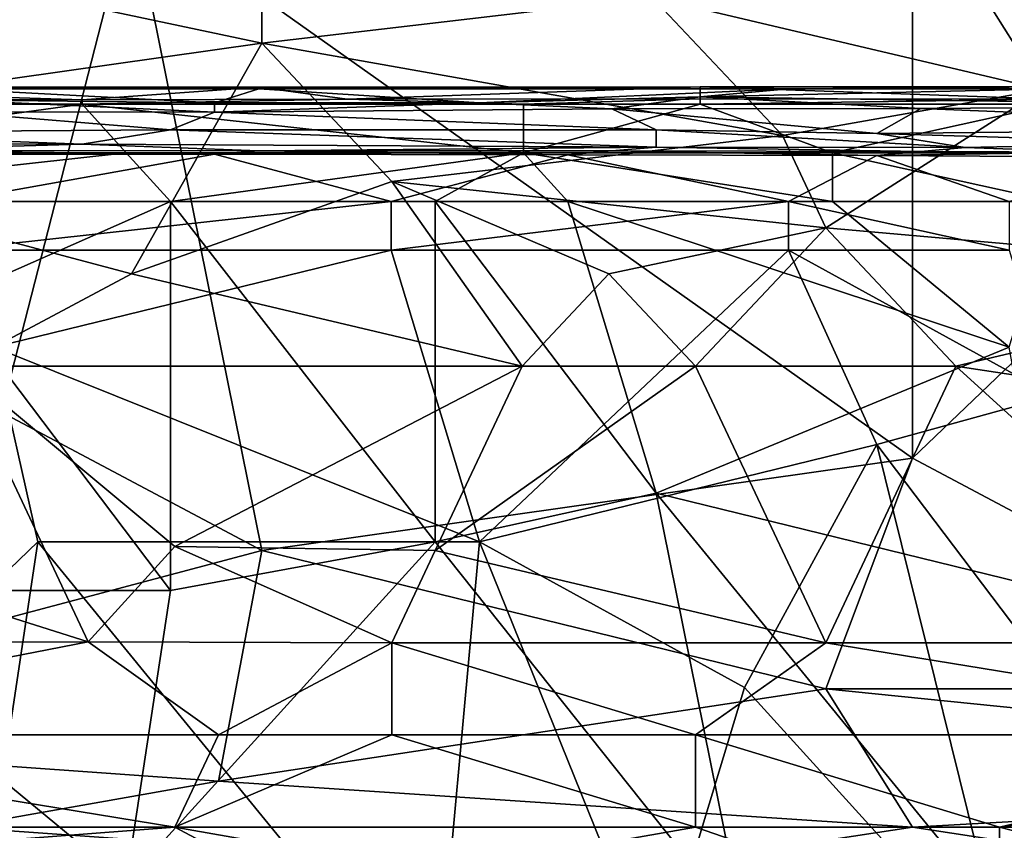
# Model space of a CAD drawing. Extents: x -0.375 to 0.375, y -0.309 to 0.309.
# Tile 115 of 226: x 0.102 to 0.15, y -0.273 to -0.234. Entities that reach past the tile are written whole.
import ezdxf

# ---------------------------------------------------------------- set-up
doc = ezdxf.new("R2010")
doc.units = 0

msp = doc.modelspace()

# ---------------------------------------------------------------- linework, layer by layer
for points in [[(0.100965, -0.253119, 0.444589), (0.082023, -0.212845, 0.444621), (0.107279, -0.228507, 0.444617)], [(0.145162, -0.22627, 0.444605), (0.178836, -0.224032, 0.444593), (0.166208, -0.23522, 0.444598)], [(0.145162, -0.255357, 0.444596), (0.107279, -0.228507, 0.444617), (0.145162, -0.22627, 0.444605)], [(0.145162, -0.255357, 0.444596), (0.145162, -0.22627, 0.444605), (0.166208, -0.23522, 0.444598)], [(0.092546, -0.230745, 0.571113), (0.113592, -0.23522, 0.569384), (0.113592, -0.228507, 0.571239)], [(0.100965, -0.253119, 0.444589), (0.107279, -0.228507, 0.444617), (0.113592, -0.259831, 0.444593)], [(0.113592, -0.259831, 0.444593), (0.107279, -0.228507, 0.444617), (0.145162, -0.255357, 0.444596)], [(0.132534, -0.232982, 0.569581), (0.113592, -0.228507, 0.571239), (0.113592, -0.23522, 0.569384)], [(0.082023, -0.239694, 0.568679), (0.113592, -0.23522, 0.569384), (0.092546, -0.230745, 0.571113)], [(0.132534, -0.232982, 0.569581), (0.151476, -0.237457, 0.567841), (0.147266, -0.230745, 0.569761)], [(0.151476, -0.237457, 0.567841), (0.166208, -0.232982, 0.568511), (0.147266, -0.230745, 0.569761)], [(0.138848, -0.239694, 0.567521), (0.132534, -0.232982, 0.569581), (0.113592, -0.23522, 0.569384)], [(0.138848, -0.239694, 0.567521), (0.151476, -0.237457, 0.567841), (0.132534, -0.232982, 0.569581)], [(0.082023, -0.239694, 0.568679), (0.107279, -0.246407, 0.565986), (0.113592, -0.23522, 0.569384)], [(0.107279, -0.246407, 0.565986), (0.119906, -0.241932, 0.567216), (0.113592, -0.23522, 0.569384)], [(0.138848, -0.239694, 0.567521), (0.113592, -0.23522, 0.569384), (0.119906, -0.241932, 0.567216)], [(0.166208, -0.23522, 0.444598), (0.166208, -0.266544, 0.444609), (0.145162, -0.255357, 0.444596)], [(0.083463, -0.237955, 0.447849), (0.104878, -0.237958, 0.447849), (0.085604, -0.237357, 0.443972)], [(0.085604, -0.237357, 0.443972), (0.104878, -0.237958, 0.447849), (0.113444, -0.237348, 0.443972)], [(0.085604, -0.237357, 0.443972), (0.113444, -0.237348, 0.443972), (0.113444, -0.23744, 0.440096)], [(0.098454, -0.237437, 0.440096), (0.085604, -0.237357, 0.443972), (0.113444, -0.23744, 0.440096)], [(0.104878, -0.237958, 0.447849), (0.117728, -0.237938, 0.447849), (0.113444, -0.237348, 0.443972)], [(0.113444, -0.237348, 0.443972), (0.117728, -0.237938, 0.447849), (0.13486, -0.237333, 0.443972)], [(0.113444, -0.237348, 0.443972), (0.13486, -0.237333, 0.443972), (0.139143, -0.237425, 0.440096)], [(0.113444, -0.23744, 0.440096), (0.113444, -0.237348, 0.443972), (0.139143, -0.237425, 0.440096)], [(0.117728, -0.237938, 0.447849), (0.13486, -0.237923, 0.447849), (0.13486, -0.237333, 0.443972)], [(0.13486, -0.237923, 0.447849), (0.151992, -0.237927, 0.447849), (0.13486, -0.237333, 0.443972)], [(0.13486, -0.237333, 0.443972), (0.151992, -0.237927, 0.447849), (0.151992, -0.237342, 0.443972)], [(0.13486, -0.237333, 0.443972), (0.151992, -0.237342, 0.443972), (0.139143, -0.237425, 0.440096)], [(0.139143, -0.237425, 0.440096), (0.151992, -0.237342, 0.443972), (0.151992, -0.237428, 0.440096)], [(0.098454, -0.237437, 0.440096), (0.113444, -0.23744, 0.440096), (0.111303, -0.23811, 0.420714)], [(0.098454, -0.237961, 0.424591), (0.098454, -0.237437, 0.440096), (0.111303, -0.23811, 0.420714)], [(0.111303, -0.23811, 0.420714), (0.113444, -0.23744, 0.440096), (0.124152, -0.238107, 0.420714)], [(0.113444, -0.23744, 0.440096), (0.139143, -0.237425, 0.440096), (0.124152, -0.238107, 0.420714)], [(0.139143, -0.237425, 0.440096), (0.13486, -0.237823, 0.428467), (0.124152, -0.238107, 0.420714)], [(0.124152, -0.238107, 0.420714), (0.13486, -0.237823, 0.428467), (0.130577, -0.238397, 0.412961)], [(0.13486, -0.237823, 0.428467), (0.145568, -0.238394, 0.412961), (0.130577, -0.238397, 0.412961)], [(0.139143, -0.237425, 0.440096), (0.151992, -0.237428, 0.440096), (0.13486, -0.237823, 0.428467)], [(0.13486, -0.237823, 0.428467), (0.151992, -0.237428, 0.440096), (0.164841, -0.238253, 0.416838)], [(0.13486, -0.237823, 0.428467), (0.164841, -0.238253, 0.416838), (0.145568, -0.238394, 0.412961)], [(0.151476, -0.237457, 0.567841), (0.138848, -0.239694, 0.567521), (0.140953, -0.244169, 0.566095)], [(0.140953, -0.244169, 0.566095), (0.166208, -0.246407, 0.564746), (0.151476, -0.237457, 0.567841)], [(0.083463, -0.237955, 0.447849), (0.104878, -0.238179, 0.448234), (0.104878, -0.237958, 0.447849)], [(0.083463, -0.238179, 0.448243), (0.104878, -0.238179, 0.448234), (0.083463, -0.237955, 0.447849)], [(0.087746, -0.240537, 0.44957), (0.104878, -0.238179, 0.448234), (0.083463, -0.238179, 0.448243)], [(0.087746, -0.240537, 0.44957), (0.10702, -0.240537, 0.449591), (0.104878, -0.238179, 0.448234)], [(0.098454, -0.237961, 0.424591), (0.111303, -0.23811, 0.420714), (0.111303, -0.23856, 0.409085)], [(0.098454, -0.238544, 0.409085), (0.098454, -0.237961, 0.424591), (0.111303, -0.23856, 0.409085)], [(0.104878, -0.238179, 0.448234), (0.126294, -0.238179, 0.448299), (0.117728, -0.237938, 0.447849)], [(0.104878, -0.237958, 0.447849), (0.104878, -0.238179, 0.448234), (0.117728, -0.237938, 0.447849)], [(0.10702, -0.240537, 0.449591), (0.126294, -0.240537, 0.449631), (0.104878, -0.238179, 0.448234)], [(0.126294, -0.240537, 0.449631), (0.126294, -0.238179, 0.448299), (0.104878, -0.238179, 0.448234)], [(0.111303, -0.23856, 0.409085), (0.111303, -0.23811, 0.420714), (0.124152, -0.238107, 0.420714)], [(0.111303, -0.23856, 0.409085), (0.124152, -0.238107, 0.420714), (0.130577, -0.238397, 0.412961)], [(0.117728, -0.237938, 0.447849), (0.126294, -0.238179, 0.448299), (0.13486, -0.237923, 0.447849)], [(0.126294, -0.238179, 0.448299), (0.13486, -0.238179, 0.448301), (0.13486, -0.237923, 0.447849)], [(0.126294, -0.240537, 0.449631), (0.141284, -0.240537, 0.449635), (0.13486, -0.238179, 0.448301)], [(0.126294, -0.240537, 0.449631), (0.13486, -0.238179, 0.448301), (0.126294, -0.238179, 0.448299)], [(0.13486, -0.237923, 0.447849), (0.13486, -0.238179, 0.448301), (0.151992, -0.237927, 0.447849)], [(0.13486, -0.238179, 0.448301), (0.151992, -0.238179, 0.448291), (0.151992, -0.237927, 0.447849)], [(0.141284, -0.240537, 0.449635), (0.151992, -0.238179, 0.448291), (0.13486, -0.238179, 0.448301)], [(0.141284, -0.240537, 0.449635), (0.160558, -0.240537, 0.449635), (0.151992, -0.238179, 0.448291)], [(0.145568, -0.238394, 0.412961), (0.164841, -0.238253, 0.416838), (0.169125, -0.239336, 0.39358)], [(0.089887, -0.239555, 0.385827), (0.098454, -0.238544, 0.409085), (0.109161, -0.239429, 0.389703)], [(0.109161, -0.239429, 0.389703), (0.098454, -0.238544, 0.409085), (0.111303, -0.23856, 0.409085)], [(0.111303, -0.23856, 0.409085), (0.132718, -0.239426, 0.389703), (0.109161, -0.239429, 0.389703)], [(0.111303, -0.23856, 0.409085), (0.130577, -0.238397, 0.412961), (0.132718, -0.239426, 0.389703)], [(0.130577, -0.238397, 0.412961), (0.145568, -0.238394, 0.412961), (0.143426, -0.239595, 0.385827)], [(0.132718, -0.239426, 0.389703), (0.130577, -0.238397, 0.412961), (0.143426, -0.239595, 0.385827)], [(0.143426, -0.239595, 0.385827), (0.145568, -0.238394, 0.412961), (0.169125, -0.239336, 0.39358)], [(0.107279, -0.246407, 0.565986), (0.082023, -0.239694, 0.568679), (0.09886, -0.250882, 0.56446)], [(0.089887, -0.239555, 0.385827), (0.109161, -0.239429, 0.389703), (0.104878, -0.240117, 0.370321)], [(0.092029, -0.240104, 0.370321), (0.089887, -0.239555, 0.385827), (0.104878, -0.240117, 0.370321)], [(0.104878, -0.240117, 0.370321), (0.109161, -0.239429, 0.389703), (0.132718, -0.240255, 0.366445)], [(0.132718, -0.240255, 0.366445), (0.109161, -0.239429, 0.389703), (0.132718, -0.239426, 0.389703)], [(0.119906, -0.241932, 0.567216), (0.140953, -0.244169, 0.566095), (0.138848, -0.239694, 0.567521)], [(0.132718, -0.239426, 0.389703), (0.143426, -0.239595, 0.385827), (0.147709, -0.240278, 0.366445)], [(0.132718, -0.240255, 0.366445), (0.132718, -0.239426, 0.389703), (0.147709, -0.240278, 0.366445)], [(0.143426, -0.239595, 0.385827), (0.169125, -0.239336, 0.39358), (0.158417, -0.240051, 0.374198)], [(0.143426, -0.239595, 0.385827), (0.158417, -0.240051, 0.374198), (0.147709, -0.240278, 0.366445)], [(0.092029, -0.240104, 0.370321), (0.104878, -0.240117, 0.370321), (0.094171, -0.240417, 0.358692)], [(0.094171, -0.240417, 0.358692), (0.104878, -0.240117, 0.370321), (0.113444, -0.240444, 0.358692)], [(0.113444, -0.240444, 0.358692), (0.104878, -0.240117, 0.370321), (0.132718, -0.240255, 0.366445)], [(0.147709, -0.240278, 0.366445), (0.158417, -0.240051, 0.374198), (0.154134, -0.240497, 0.358692)], [(0.083463, -0.240595, 0.354816), (0.094171, -0.240417, 0.358692), (0.111303, -0.240607, 0.354816)], [(0.111303, -0.240607, 0.354816), (0.098454, -0.242896, 0.351718), (0.083463, -0.240595, 0.354816)], [(0.085604, -0.242896, 0.449751), (0.109161, -0.242896, 0.449773), (0.10702, -0.240537, 0.449591)], [(0.085604, -0.242896, 0.449751), (0.10702, -0.240537, 0.449591), (0.087746, -0.240537, 0.44957)], [(0.094171, -0.240417, 0.358692), (0.113444, -0.240444, 0.358692), (0.111303, -0.240607, 0.354816)], [(0.119869, -0.242896, 0.351726), (0.098454, -0.242896, 0.351718), (0.111303, -0.240607, 0.354816)], [(0.109161, -0.242896, 0.449773), (0.126294, -0.240537, 0.449631), (0.10702, -0.240537, 0.449591)], [(0.109161, -0.242896, 0.449773), (0.122011, -0.242896, 0.44978), (0.126294, -0.240537, 0.449631)], [(0.111303, -0.240607, 0.354816), (0.113444, -0.240444, 0.358692), (0.128435, -0.240632, 0.354816)], [(0.128435, -0.240632, 0.354816), (0.119869, -0.242896, 0.351726), (0.111303, -0.240607, 0.354816)], [(0.113444, -0.240444, 0.358692), (0.132718, -0.240255, 0.366445), (0.130577, -0.24044, 0.358692)], [(0.113444, -0.240444, 0.358692), (0.130577, -0.24044, 0.358692), (0.128435, -0.240632, 0.354816)], [(0.139143, -0.242896, 0.351804), (0.119869, -0.242896, 0.351726), (0.128435, -0.240632, 0.354816)], [(0.122011, -0.242896, 0.44978), (0.128435, -0.242896, 0.449794), (0.126294, -0.240537, 0.449631)], [(0.141284, -0.242896, 0.449787), (0.141284, -0.240537, 0.449635), (0.126294, -0.240537, 0.449631)], [(0.128435, -0.242896, 0.449794), (0.141284, -0.242896, 0.449787), (0.126294, -0.240537, 0.449631)], [(0.128435, -0.240632, 0.354816), (0.130577, -0.24044, 0.358692), (0.143426, -0.240665, 0.354816)], [(0.143426, -0.240665, 0.354816), (0.139143, -0.242896, 0.351804), (0.128435, -0.240632, 0.354816)], [(0.130577, -0.24044, 0.358692), (0.132718, -0.240255, 0.366445), (0.145568, -0.24047, 0.358692)], [(0.145568, -0.24047, 0.358692), (0.143426, -0.240665, 0.354816), (0.130577, -0.24044, 0.358692)], [(0.132718, -0.240255, 0.366445), (0.147709, -0.240278, 0.366445), (0.145568, -0.24047, 0.358692)], [(0.149851, -0.242896, 0.351855), (0.139143, -0.242896, 0.351804), (0.143426, -0.240665, 0.354816)], [(0.141284, -0.242896, 0.449787), (0.151992, -0.242896, 0.449765), (0.141284, -0.240537, 0.449635)], [(0.151992, -0.242896, 0.449765), (0.160558, -0.240537, 0.449635), (0.141284, -0.240537, 0.449635)], [(0.145568, -0.24047, 0.358692), (0.154134, -0.240497, 0.358692), (0.143426, -0.240665, 0.354816)], [(0.143426, -0.240665, 0.354816), (0.154134, -0.240497, 0.358692), (0.158417, -0.240761, 0.354816)], [(0.158417, -0.240761, 0.354816), (0.149851, -0.242896, 0.351855), (0.143426, -0.240665, 0.354816)], [(0.145568, -0.24047, 0.358692), (0.147709, -0.240278, 0.366445), (0.154134, -0.240497, 0.358692)], [(0.107279, -0.246407, 0.565986), (0.12622, -0.250882, 0.564058), (0.119906, -0.241932, 0.567216)], [(0.130429, -0.246407, 0.565567), (0.140953, -0.244169, 0.566095), (0.119906, -0.241932, 0.567216)], [(0.12622, -0.250882, 0.564058), (0.130429, -0.246407, 0.565567), (0.119906, -0.241932, 0.567216)], [(0.098454, -0.247613, 0.449816), (0.109161, -0.242896, 0.449773), (0.085604, -0.242896, 0.449751)], [(0.098454, -0.245254, 0.351669), (0.098454, -0.242896, 0.351718), (0.119869, -0.242896, 0.351726)], [(0.098454, -0.245254, 0.351669), (0.119869, -0.242896, 0.351726), (0.119869, -0.245254, 0.351677)], [(0.109161, -0.261764, 0.449859), (0.109161, -0.242896, 0.449773), (0.098454, -0.247613, 0.449816)], [(0.122011, -0.259406, 0.449864), (0.122011, -0.242896, 0.44978), (0.109161, -0.242896, 0.449773)], [(0.109161, -0.261764, 0.449859), (0.122011, -0.259406, 0.449864), (0.109161, -0.242896, 0.449773)], [(0.119869, -0.245254, 0.351677), (0.139143, -0.242896, 0.351804), (0.139143, -0.245254, 0.351738)], [(0.119869, -0.245254, 0.351677), (0.119869, -0.242896, 0.351726), (0.139143, -0.242896, 0.351804)], [(0.132718, -0.257047, 0.449852), (0.128435, -0.242896, 0.449794), (0.122011, -0.242896, 0.44978)], [(0.132718, -0.257047, 0.449852), (0.122011, -0.242896, 0.44978), (0.122011, -0.259406, 0.449864)], [(0.128435, -0.242896, 0.449794), (0.149851, -0.249971, 0.44983), (0.141284, -0.242896, 0.449787)], [(0.132718, -0.257047, 0.449852), (0.149851, -0.249971, 0.44983), (0.128435, -0.242896, 0.449794)], [(0.149851, -0.245254, 0.351799), (0.139143, -0.242896, 0.351804), (0.149851, -0.242896, 0.351855)], [(0.139143, -0.245254, 0.351738), (0.139143, -0.242896, 0.351804), (0.149851, -0.245254, 0.351799)], [(0.141284, -0.242896, 0.449787), (0.149851, -0.249971, 0.44983), (0.151992, -0.242896, 0.449765)], [(0.134639, -0.250882, 0.563933), (0.140953, -0.244169, 0.566095), (0.130429, -0.246407, 0.565567)], [(0.134639, -0.250882, 0.563933), (0.147266, -0.250882, 0.563695), (0.140953, -0.244169, 0.566095)], [(0.140953, -0.244169, 0.566095), (0.147266, -0.250882, 0.563695), (0.166208, -0.246407, 0.564746)], [(0.100595, -0.249971, 0.351874), (0.098454, -0.245254, 0.351669), (0.119869, -0.245254, 0.351677)], [(0.100595, -0.249971, 0.351874), (0.119869, -0.245254, 0.351677), (0.124152, -0.259406, 0.352198)], [(0.124152, -0.259406, 0.352198), (0.119869, -0.245254, 0.351677), (0.139143, -0.245254, 0.351738)], [(0.124152, -0.259406, 0.352198), (0.139143, -0.245254, 0.351738), (0.143426, -0.254689, 0.352115)], [(0.139143, -0.245254, 0.351738), (0.149851, -0.245254, 0.351799), (0.151992, -0.25233, 0.352072)], [(0.143426, -0.254689, 0.352115), (0.139143, -0.245254, 0.351738), (0.151992, -0.25233, 0.352072)], [(0.12622, -0.250882, 0.564058), (0.107279, -0.246407, 0.565986), (0.09886, -0.250882, 0.56446)], [(0.12622, -0.250882, 0.564058), (0.134639, -0.250882, 0.563933), (0.130429, -0.246407, 0.565567)], [(0.147266, -0.250882, 0.563695), (0.161999, -0.253119, 0.56255), (0.166208, -0.246407, 0.564746)], [(0.089887, -0.261764, 0.449838), (0.109161, -0.261764, 0.449859), (0.098454, -0.247613, 0.449816)], [(0.085604, -0.275916, 0.352769), (0.100595, -0.249971, 0.351874), (0.102737, -0.259406, 0.352173)], [(0.102737, -0.259406, 0.352173), (0.100595, -0.249971, 0.351874), (0.124152, -0.259406, 0.352198)], [(0.132718, -0.257047, 0.449852), (0.151992, -0.261764, 0.449845), (0.149851, -0.249971, 0.44983)], [(0.09886, -0.250882, 0.56446), (0.084128, -0.257594, 0.561856), (0.105174, -0.26427, 0.558802)], [(0.109383, -0.259644, 0.560738), (0.12622, -0.250882, 0.564058), (0.09886, -0.250882, 0.56446)], [(0.109383, -0.259644, 0.560738), (0.09886, -0.250882, 0.56446), (0.105174, -0.26427, 0.558802)], [(0.109383, -0.259644, 0.560738), (0.122011, -0.259831, 0.560601), (0.12622, -0.250882, 0.564058)], [(0.122011, -0.259831, 0.560601), (0.134639, -0.250882, 0.563933), (0.12622, -0.250882, 0.564058)], [(0.140953, -0.264306, 0.558572), (0.134639, -0.250882, 0.563933), (0.122011, -0.259831, 0.560601)], [(0.134639, -0.250882, 0.563933), (0.140953, -0.264306, 0.558572), (0.147266, -0.250882, 0.563695)], [(0.140953, -0.264306, 0.558572), (0.161999, -0.264306, 0.558226), (0.147266, -0.250882, 0.563695)], [(0.161999, -0.264306, 0.558226), (0.161999, -0.253119, 0.56255), (0.147266, -0.250882, 0.563695)], [(0.143426, -0.254689, 0.352115), (0.151992, -0.25233, 0.352072), (0.154134, -0.26884, 0.352619)], [(0.113592, -0.259831, 0.444593), (0.079918, -0.268781, 0.444599), (0.100965, -0.253119, 0.444589)], [(0.124152, -0.259406, 0.352198), (0.143426, -0.254689, 0.352115), (0.137001, -0.266481, 0.352474)], [(0.143426, -0.254689, 0.352115), (0.149851, -0.280633, 0.352976), (0.137001, -0.266481, 0.352474)], [(0.149851, -0.280633, 0.352976), (0.143426, -0.254689, 0.352115), (0.154134, -0.26884, 0.352619)], [(0.113592, -0.259831, 0.444593), (0.145162, -0.255357, 0.444596), (0.140953, -0.266544, 0.444598)], [(0.166208, -0.266544, 0.444609), (0.140953, -0.266544, 0.444598), (0.145162, -0.255357, 0.444596)], [(0.137001, -0.278274, 0.449852), (0.132718, -0.257047, 0.449852), (0.122011, -0.259406, 0.449864)], [(0.151992, -0.280633, 0.449852), (0.151992, -0.261764, 0.449845), (0.132718, -0.257047, 0.449852)], [(0.137001, -0.278274, 0.449852), (0.151992, -0.280633, 0.449852), (0.132718, -0.257047, 0.449852)], [(0.079918, -0.264306, 0.559006), (0.105174, -0.26427, 0.558802), (0.084128, -0.257594, 0.561856)], [(0.100595, -0.273557, 0.352686), (0.085604, -0.275916, 0.352769), (0.102737, -0.259406, 0.352173)], [(0.100595, -0.273557, 0.352686), (0.102737, -0.259406, 0.352173), (0.122011, -0.282991, 0.352994)], [(0.122011, -0.282991, 0.352994), (0.102737, -0.259406, 0.352173), (0.124152, -0.259406, 0.352198)], [(0.105174, -0.26427, 0.558802), (0.119906, -0.264306, 0.558717), (0.109383, -0.259644, 0.560738)], [(0.10702, -0.275916, 0.449859), (0.122011, -0.259406, 0.449864), (0.109161, -0.261764, 0.449859)], [(0.137001, -0.278274, 0.449852), (0.122011, -0.259406, 0.449864), (0.10702, -0.275916, 0.449859)], [(0.109383, -0.259644, 0.560738), (0.119906, -0.264306, 0.558717), (0.122011, -0.259831, 0.560601)], [(0.122011, -0.282991, 0.352994), (0.124152, -0.259406, 0.352198), (0.132718, -0.280633, 0.352943)], [(0.132718, -0.280633, 0.352943), (0.124152, -0.259406, 0.352198), (0.137001, -0.266481, 0.352474)], [(0.111488, -0.271019, 0.444645), (0.079918, -0.268781, 0.444599), (0.113592, -0.259831, 0.444593)], [(0.140953, -0.266544, 0.444598), (0.111488, -0.271019, 0.444645), (0.113592, -0.259831, 0.444593)], [(0.122011, -0.259831, 0.560601), (0.119906, -0.264306, 0.558717), (0.140953, -0.264306, 0.558572)], [(0.089887, -0.261764, 0.449838), (0.10702, -0.275916, 0.449859), (0.109161, -0.261764, 0.449859)], [(0.089887, -0.278274, 0.449845), (0.10702, -0.275916, 0.449859), (0.089887, -0.261764, 0.449838)], [(0.105174, -0.26427, 0.558802), (0.079918, -0.264306, 0.559006), (0.082023, -0.26878, 0.556867)], [(0.111488, -0.268781, 0.556682), (0.105174, -0.26427, 0.558802), (0.082023, -0.26878, 0.556867)], [(0.111488, -0.268781, 0.556682), (0.119906, -0.264306, 0.558717), (0.105174, -0.26427, 0.558802)], [(0.111488, -0.268781, 0.556682), (0.119906, -0.268781, 0.556656), (0.119906, -0.264306, 0.558717)], [(0.119906, -0.264306, 0.558717), (0.134639, -0.268781, 0.556587), (0.140953, -0.264306, 0.558572)], [(0.119906, -0.264306, 0.558717), (0.119906, -0.268781, 0.556656), (0.134639, -0.268781, 0.556587)], [(0.140953, -0.264306, 0.558572), (0.134639, -0.268781, 0.556587), (0.168313, -0.268781, 0.556108)], [(0.168313, -0.268781, 0.556108), (0.161999, -0.264306, 0.558226), (0.140953, -0.264306, 0.558572)], [(0.132718, -0.280633, 0.352943), (0.137001, -0.266481, 0.352474), (0.149851, -0.280633, 0.352976)], [(0.111488, -0.271019, 0.444645), (0.140953, -0.266544, 0.444598), (0.145162, -0.273256, 0.444717)], [(0.18515, -0.271019, 0.444678), (0.140953, -0.266544, 0.444598), (0.166208, -0.266544, 0.444609)], [(0.145162, -0.273256, 0.444717), (0.140953, -0.266544, 0.444598), (0.18515, -0.271019, 0.444678)], [(0.09886, -0.273256, 0.444708), (0.079918, -0.268781, 0.444599), (0.111488, -0.271019, 0.444645)], [(0.082023, -0.26878, 0.556867), (0.082023, -0.273256, 0.554463), (0.109383, -0.273256, 0.554327)], [(0.109383, -0.273256, 0.554327), (0.111488, -0.268781, 0.556682), (0.082023, -0.26878, 0.556867)], [(0.109383, -0.273256, 0.554327), (0.134639, -0.273256, 0.554242), (0.119906, -0.268781, 0.556656)], [(0.111488, -0.268781, 0.556682), (0.109383, -0.273256, 0.554327), (0.119906, -0.268781, 0.556656)], [(0.134639, -0.273256, 0.554242), (0.134639, -0.268781, 0.556587), (0.119906, -0.268781, 0.556656)], [(0.149371, -0.273256, 0.554145), (0.168313, -0.268781, 0.556108), (0.134639, -0.268781, 0.556587)], [(0.149371, -0.273256, 0.554145), (0.134639, -0.268781, 0.556587), (0.134639, -0.273256, 0.554242)], [(0.149371, -0.273256, 0.554145), (0.161999, -0.271455, 0.554931), (0.168313, -0.268781, 0.556108)], [(0.09886, -0.273256, 0.444708), (0.111488, -0.271019, 0.444645), (0.145162, -0.273256, 0.444717)], [(0.145162, -0.273256, 0.444717), (0.18515, -0.271019, 0.444678), (0.18515, -0.273256, 0.444761)], [(0.161999, -0.271455, 0.554931), (0.149371, -0.273256, 0.554145), (0.168313, -0.278126, 0.55106)], [(0.079918, -0.275494, 0.553105), (0.117802, -0.277731, 0.551567), (0.109383, -0.273256, 0.554327)], [(0.079918, -0.275494, 0.553105), (0.109383, -0.273256, 0.554327), (0.082023, -0.273256, 0.554463)], [(0.092546, -0.275494, 0.444834), (0.09886, -0.273256, 0.444708), (0.130429, -0.275494, 0.444844)], [(0.130429, -0.275494, 0.444844), (0.09886, -0.273256, 0.444708), (0.145162, -0.273256, 0.444717)], [(0.134639, -0.273256, 0.554242), (0.109383, -0.273256, 0.554327), (0.122011, -0.275477, 0.552995)], [(0.122011, -0.275477, 0.552995), (0.109383, -0.273256, 0.554327), (0.117802, -0.277731, 0.551567)], [(0.122011, -0.275477, 0.552995), (0.149371, -0.278351, 0.55106), (0.134639, -0.273256, 0.554242)], [(0.130429, -0.275494, 0.444844), (0.145162, -0.273256, 0.444717), (0.159894, -0.275494, 0.444851)], [(0.149371, -0.273256, 0.554145), (0.134639, -0.273256, 0.554242), (0.149371, -0.278351, 0.55106)], [(0.159894, -0.275494, 0.444851), (0.145162, -0.273256, 0.444717), (0.18515, -0.273256, 0.444761)], [(0.149371, -0.273256, 0.554145), (0.149371, -0.278351, 0.55106), (0.168313, -0.278126, 0.55106)]]:
    msp.add_3dface(points)

doc.saveas('drawing.dxf')
